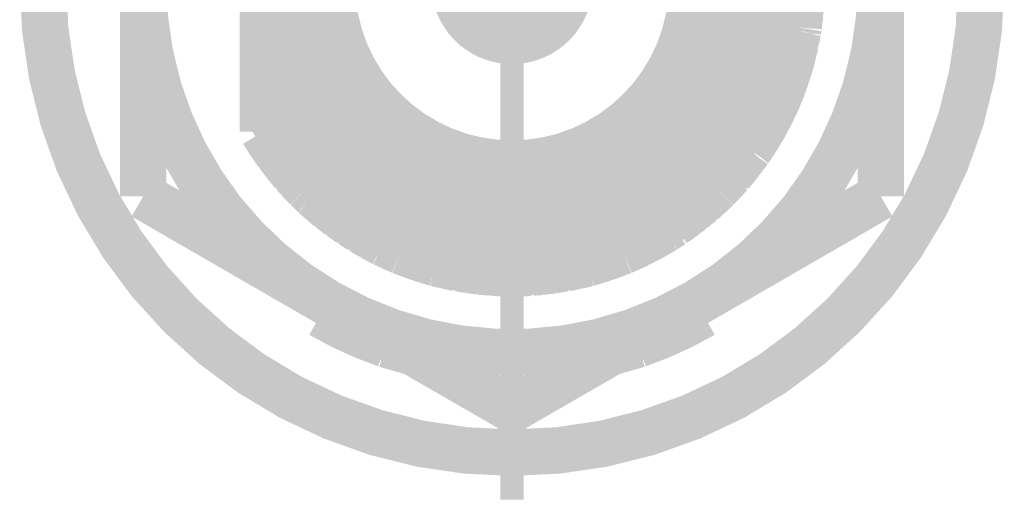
# Model space of a CAD drawing. Header units: millimetres. Extents: x 618 to 1482, y 17 to 575.
# Tile 22 of 96: x 1015.9 to 1026.49, y 175.5 to 180.78. Entities that reach past the tile are written whole.
import ezdxf

# ---------------------------------------------------------------- set-up
doc = ezdxf.new("R2010")
doc.units = ezdxf.units.MM
doc.linetypes.add('DOT_CENTER', pattern=[14, 12, -1, 0, -1])
doc.layers.add('1', color=7, linetype='Continuous')

# ---------------------------------------------------------------- blocks, each defined once
blk = doc.blocks.new('WASHER_INT_TOOTH_SMA_SS_764701-02_5__148', base_point=(1015.896750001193, 175.8781799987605))
at = {"color": 7, "linetype": 'Continuous', "const_width": 0.5}
blk.add_lwpolyline([(1016.146750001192, 181.1764299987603, 1), (1026.243250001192, 181.1764299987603, 1)], format="xyb", close=True, dxfattribs=at)
for points in [[(1019.163000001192, 177.6569027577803), (1019.215263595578, 177.6967727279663)], [(1019.215263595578, 177.6967727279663), (1019.244990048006, 177.7195508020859)], [(1023.144999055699, 177.7195445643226), (1023.150106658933, 177.7156240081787)], [(1023.150106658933, 177.7156240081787), (1023.227000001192, 177.6569027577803)], [(1023.204424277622, 177.7538537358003), (1023.210424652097, 177.7278577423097)], [(1023.210424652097, 177.7278577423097), (1023.227000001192, 177.6569027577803)], [(1019.137599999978, 177.612908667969), (1019.163000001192, 177.6569027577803)], [(1023.227000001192, 177.6569027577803), (1023.252400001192, 177.6129086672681)], [(1019.835968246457, 177.2925387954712), (1020.132629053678, 177.2070722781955)], [(1022.257371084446, 177.2070723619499), (1022.554031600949, 177.2925387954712)]]:
    blk.add_lwpolyline(points, dxfattribs=at)
for points in [[(1019.137599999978, 177.612908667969, 0.04678401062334), (1019.835968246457, 177.2925387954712, 0.04678401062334)], [(1022.554031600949, 177.2925387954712, 0.04678401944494), (1023.252400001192, 177.6129086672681, 0.04678401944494)]]:
    blk.add_lwpolyline(points, format="xyb", dxfattribs=at)
at = {"color": 124, "linetype": 'Continuous', "const_width": 0.25}
for points in [[(1019.163000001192, 177.6569027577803), (1019.163000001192, 177.7668873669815)], [(1023.227000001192, 177.6569027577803), (1023.227000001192, 177.7668873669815)]]:
    blk.add_lwpolyline(points, dxfattribs=at)
at = {"layer": '1', "color": 30, "linetype": 'DOT_CENTER', "const_width": 0.25}
blk.add_lwpolyline([(1021.195000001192, 186.7295049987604), (1021.195000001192, 175.6233549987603)], dxfattribs=at)
blk = doc.blocks.new('hex-nut_sma_5-16_ss_5__167', base_point=(1016.976250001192, 176.3437122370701))
at = {"color": 7, "linetype": 'Continuous', "const_width": 0.5}
for points in [[(1021.195000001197, 185.7591477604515), (1019.210625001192, 184.6134683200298)], [(1023.179375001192, 184.6134683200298), (1021.195000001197, 185.7591477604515)], [(1019.210625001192, 184.6134683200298), (1017.226250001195, 183.4677888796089)], [(1025.163750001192, 183.4677888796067), (1023.179375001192, 184.6134683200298)], [(1017.226250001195, 183.4677888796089), (1017.226250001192, 181.1764299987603)], [(1025.163750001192, 181.1764299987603), (1025.163750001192, 183.4677888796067)], [(1017.226250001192, 181.1764299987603), (1017.226250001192, 178.8850711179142)], [(1025.163750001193, 178.8850711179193), (1025.163750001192, 181.1764299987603)], [(1017.226250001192, 178.8850711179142), (1019.210625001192, 177.7393916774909)], [(1023.179375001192, 177.7393916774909), (1025.163750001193, 178.8850711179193)], [(1019.210625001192, 177.7393916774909), (1021.1950000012, 176.5937122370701)], [(1021.1950000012, 176.5937122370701), (1023.179375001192, 177.7393916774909)]]:
    blk.add_lwpolyline(points, dxfattribs=at)
for points in [[(1023.179375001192, 184.6134683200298, 0.26794919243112), (1019.210625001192, 184.6134683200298, 0.26794919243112)], [(1019.210625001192, 184.6134683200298, 0.26794919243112), (1017.226250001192, 181.1764299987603, 0.26794919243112)], [(1025.163750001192, 181.1764299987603, 0.26794919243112), (1023.179375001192, 184.6134683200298, 0.26794919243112)], [(1017.226250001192, 181.1764299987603, 0.26794919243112), (1019.210625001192, 177.7393916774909, 0.26794919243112)], [(1023.179375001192, 177.7393916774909, 0.26794919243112), (1025.163750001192, 181.1764299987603, 0.26794919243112)], [(1019.210625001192, 177.7393916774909, 0.26794919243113), (1023.179375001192, 177.7393916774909, 0.26794919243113)]]:
    blk.add_lwpolyline(points, format="xyb", dxfattribs=at)
blk = doc.blocks.new('Conn_SMA_PCBMount_Octoclock__194', base_point=(1018.264999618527, 177.806430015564))
at = {"color": 7, "linetype": 'Continuous', "const_width": 0.5}
for points in [[(1020.37570976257, 184.1869390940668), (1020.930414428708, 184.2851908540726)], [(1020.54427932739, 184.2278170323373), (1020.716750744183, 184.2473457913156)], [(1020.563610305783, 184.2318753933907), (1020.597856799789, 184.2356433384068)], [(1020.58125730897, 184.2320040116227), (1020.679607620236, 184.2535666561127)], [(1020.679607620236, 184.2535666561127), (1020.828090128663, 184.2670667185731)], [(1020.687601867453, 184.2542934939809), (1020.698950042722, 184.2567441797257)], [(1020.698950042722, 184.2567441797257), (1020.757146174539, 184.2618510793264)], [(1020.745440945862, 184.2595522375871), (1020.81485580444, 184.2731849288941)], [(1020.768846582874, 184.262877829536), (1020.826280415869, 184.2739718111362)], [(1020.81485580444, 184.2731849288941), (1020.893030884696, 184.2785693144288)], [(1020.826280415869, 184.2739718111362), (1020.834156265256, 184.275493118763)], [(1020.834156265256, 184.275493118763), (1020.900165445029, 184.2798330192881)], [(1020.930414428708, 184.2851908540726), (1021.146982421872, 184.2960604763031)], [(1020.944692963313, 184.2859074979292), (1020.949632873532, 184.2867667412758)], [(1020.949632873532, 184.2867667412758), (1021.050361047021, 184.2915103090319)], [(1020.959685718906, 184.2866599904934), (1020.964377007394, 184.2874610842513)], [(1020.964377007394, 184.2874610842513), (1020.96883224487, 184.2882218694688)], [(1020.96883224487, 184.2882218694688), (1021.053053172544, 184.2919275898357)], [(1021.047505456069, 184.2910676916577), (1021.06448005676, 184.2936987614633)], [(1021.06448005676, 184.2936987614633), (1021.146982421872, 184.2960604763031)], [(1021.068191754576, 184.2921059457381), (1021.070521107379, 184.2924597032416)], [(1021.070521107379, 184.2924597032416), (1021.081978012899, 184.294199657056)], [(1021.081978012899, 184.294199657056), (1021.083553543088, 184.294438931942)], [(1021.083553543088, 184.294438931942), (1021.146982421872, 184.2960604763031)], [(1021.146982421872, 184.2960604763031), (1021.193786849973, 184.2964297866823)], [(1021.193786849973, 184.2964297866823), (1021.197468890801, 184.2964179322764)], [(1021.193786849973, 184.2964297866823), (1021.715269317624, 184.2527458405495)], [(1021.193786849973, 184.2964297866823), (1021.197468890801, 184.2964179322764)], [(1021.197468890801, 184.2964179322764), (1021.203999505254, 184.2955742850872)], [(1021.197468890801, 184.2964179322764), (1021.330332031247, 184.2934935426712)], [(1021.197468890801, 184.2964179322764), (1021.216299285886, 184.2963573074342)], [(1021.216299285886, 184.2963573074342), (1021.21990971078, 184.2958680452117)], [(1021.330332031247, 184.2934935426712), (1021.449348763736, 184.2750216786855)], [(1021.333536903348, 184.2929961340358), (1021.349436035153, 184.2926054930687)], [(1021.349436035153, 184.2926054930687), (1021.374407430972, 184.2886514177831)], [(1021.356585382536, 184.2894189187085), (1021.464433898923, 184.2847744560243)], [(1021.464433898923, 184.2847744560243), (1021.582169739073, 184.2638954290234)], [(1021.470833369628, 184.2836395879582), (1021.483673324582, 184.2830468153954)], [(1021.483673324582, 184.2830468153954), (1021.53056309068, 184.2745816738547)], [(1021.516919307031, 184.2754668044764), (1021.599323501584, 184.2701208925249)], [(1021.539954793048, 184.2728861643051), (1021.608975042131, 184.2681919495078)], [(1021.599323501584, 184.2701208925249), (1021.665327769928, 184.2569293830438)], [(1021.608975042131, 184.2681919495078), (1021.618643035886, 184.2675344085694)], [(1021.618643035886, 184.2675344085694), (1021.674737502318, 184.2561411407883)], [(1021.715269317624, 184.2527458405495), (1022.010835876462, 184.187876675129)], [(1021.727737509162, 184.2500093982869), (1021.734615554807, 184.2494114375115)], [(1021.734615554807, 184.2494114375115), (1021.823184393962, 184.2296805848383)], [(1021.740838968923, 184.2471339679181), (1021.747555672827, 184.2465287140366)], [(1021.747555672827, 184.2465287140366), (1021.753961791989, 184.2459514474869)], [(1021.753961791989, 184.2459514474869), (1021.828356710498, 184.2291320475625)], [(1020.001953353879, 184.0593175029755), (1020.220753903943, 184.1381569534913)], [(1020.141969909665, 184.1133547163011), (1020.37570976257, 184.1869390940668)], [(1020.160900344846, 184.1200733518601), (1020.23191840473, 184.1421798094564)], [(1020.179861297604, 184.1266660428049), (1020.241562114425, 184.1456546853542)], [(1020.220753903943, 184.1381569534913), (1020.275037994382, 184.1577169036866)], [(1020.275037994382, 184.1577169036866), (1020.37570976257, 184.1869390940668)], [(1020.289906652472, 184.1620328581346), (1020.294162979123, 184.1635511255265)], [(1020.294162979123, 184.1635511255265), (1020.37570976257, 184.1869390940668)], [(1020.37570976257, 184.1869390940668), (1020.410185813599, 184.1959979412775)], [(1020.37570976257, 184.1869390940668), (1020.410185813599, 184.1959979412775)], [(1020.410185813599, 184.1959979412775), (1020.481640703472, 184.2057020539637)], [(1020.410185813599, 184.1959979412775), (1020.428541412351, 184.2008210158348)], [(1020.416732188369, 184.1968869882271), (1020.54427932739, 184.2278170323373)], [(1020.428541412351, 184.2008210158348), (1020.438277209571, 184.2021116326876)], [(1020.54876335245, 184.2283247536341), (1020.563610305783, 184.2318753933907)], [(1021.817724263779, 184.2302596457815), (1021.850591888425, 184.2267739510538)], [(1021.828356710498, 184.2291320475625), (1021.84576980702, 184.2251952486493)], [(1021.835872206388, 184.2262766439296), (1021.840958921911, 184.2257208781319)], [(1021.840958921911, 184.2257208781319), (1021.866366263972, 184.2229449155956)], [(1021.850591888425, 184.2267739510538), (1022.010835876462, 184.187876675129)], [(1021.866366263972, 184.2229449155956), (1021.869915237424, 184.2225571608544)], [(1021.869915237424, 184.2225571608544), (1021.981175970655, 184.1951759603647)], [(1021.981175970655, 184.1951759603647), (1021.985569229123, 184.19460842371)], [(1021.985569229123, 184.19460842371), (1022.010835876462, 184.187876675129)], [(1022.004806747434, 184.1895037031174), (1022.010835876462, 184.187876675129)], [(1022.010835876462, 184.187876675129), (1022.387174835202, 184.0596782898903)], [(1022.010835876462, 184.187876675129), (1022.119777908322, 184.1562260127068)], [(1022.119777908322, 184.1562260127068), (1022.387174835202, 184.0596782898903)], [(1022.125430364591, 184.1541851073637), (1022.138872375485, 184.1502330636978)], [(1022.138872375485, 184.1502330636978), (1022.19187043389, 184.1301959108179)], [(1022.17791620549, 184.1352342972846), (1022.252798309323, 184.1116410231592)], [(1022.19187043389, 184.1301959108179), (1022.207257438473, 184.125293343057)], [(1019.811638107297, 183.9729836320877), (1020.001953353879, 184.0593175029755)], [(1019.899420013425, 184.014716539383), (1020.001953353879, 184.0593175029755)], [(1019.91782783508, 184.0230474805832), (1020.001953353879, 184.0593175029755)], [(1020.001953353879, 184.0593175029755), (1020.141969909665, 184.1133547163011)], [(1020.001953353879, 184.0593175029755), (1020.029176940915, 184.0704335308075)], [(1020.001953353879, 184.0593175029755), (1020.029176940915, 184.0704335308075)], [(1020.029176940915, 184.0704335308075), (1020.0478918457, 184.077902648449)], [(1020.029176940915, 184.0704335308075), (1020.041433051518, 184.0745540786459)], [(1020.0478918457, 184.077902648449), (1020.063943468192, 184.0832416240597)], [(1020.149642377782, 184.1157701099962), (1020.160900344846, 184.1200733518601)], [(1020.158171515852, 184.1184551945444), (1020.169597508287, 184.1227805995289)], [(1020.169597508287, 184.1227805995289), (1020.179861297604, 184.1266660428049)], [(1020.762731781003, 183.9998651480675), (1021.195000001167, 184.023211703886)], [(1021.195000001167, 184.023211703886), (1021.504430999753, 183.9996785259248)], [(1022.207257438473, 184.125293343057), (1022.265398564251, 184.1067685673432)], [(1022.252798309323, 184.1116410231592), (1022.387174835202, 184.0596782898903)], [(1022.265398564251, 184.1067685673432), (1022.271686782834, 184.1047650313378)], [(1022.271686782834, 184.1047650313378), (1022.384199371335, 184.0609063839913)], [(1022.382537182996, 184.0614716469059), (1022.384199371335, 184.0609063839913)], [(1022.384199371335, 184.0609063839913), (1022.387174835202, 184.0596782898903)], [(1022.387174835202, 184.0596782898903), (1022.535325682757, 183.9910780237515)], [(1022.387174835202, 184.0596782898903), (1022.402822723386, 184.0531580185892)], [(1022.387174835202, 184.0596782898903), (1022.495214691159, 184.0125969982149)], [(1022.402822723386, 184.0531580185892), (1022.406553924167, 184.0512333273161)], [(1019.40818809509, 183.7341050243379), (1019.811638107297, 183.9729836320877)], [(1019.526046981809, 183.8125247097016), (1019.811638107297, 183.9729836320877)], [(1019.647455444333, 183.8855824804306), (1019.811638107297, 183.9729836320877)], [(1019.665075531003, 183.8955718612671), (1019.766135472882, 183.9489499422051)], [(1019.766135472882, 183.9489499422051), (1019.772043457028, 183.9530456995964)], [(1019.772043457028, 183.9530456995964), (1019.811638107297, 183.9729836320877)], [(1019.790086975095, 183.9622185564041), (1019.811638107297, 183.9729836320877)], [(1019.811638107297, 183.9729836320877), (1019.899420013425, 184.014716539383)], [(1019.90895055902, 184.0188622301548), (1019.91782783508, 184.0230474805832)], [(1020.093981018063, 183.8295774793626), (1020.36798118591, 183.9201681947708)], [(1020.36798118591, 183.9201681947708), (1020.762731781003, 183.9998651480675)], [(1021.504430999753, 183.9996785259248), (1021.975404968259, 183.8954842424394)], [(1022.495214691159, 184.0125969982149), (1022.838972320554, 183.8281759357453)], [(1022.499523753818, 184.0102852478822), (1022.513561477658, 184.0041137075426)], [(1022.513561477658, 184.0041137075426), (1022.551669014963, 183.9835103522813)], [(1022.518598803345, 184.0013902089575), (1022.531858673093, 183.995509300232)], [(1022.531858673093, 183.995509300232), (1022.566398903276, 183.9766897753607)], [(1022.535325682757, 183.9910780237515), (1022.622495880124, 183.95071444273)], [(1022.560480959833, 183.9787460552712), (1022.6318705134, 183.9454078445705)], [(1022.566398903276, 183.9766897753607), (1022.575482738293, 183.9717403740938)], [(1022.622495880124, 183.95071444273), (1022.838972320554, 183.8281759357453)], [(1022.6318705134, 183.9454078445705), (1022.640466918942, 183.9413934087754)], [(1022.640466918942, 183.9413934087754), (1022.716756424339, 183.8978817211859)], [(1019.478155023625, 183.775531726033), (1019.526046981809, 183.8125247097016)], [(1019.537622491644, 183.8190283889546), (1019.54319023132, 183.8233002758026)], [(1019.54319023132, 183.8233002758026), (1019.624323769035, 183.868539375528)], [(1019.619762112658, 183.8651784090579), (1019.647455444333, 183.8855824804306)], [(1019.640335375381, 183.8774672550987), (1019.662019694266, 183.8933356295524)], [(1019.662019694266, 183.8933356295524), (1019.665075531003, 183.8955718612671)], [(1020.030245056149, 183.8040479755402), (1020.093981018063, 183.8295774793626)], [(1021.975404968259, 183.8954842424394), (1022.224075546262, 183.8046052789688)], [(1022.709778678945, 183.901307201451), (1022.746977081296, 183.8830459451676)], [(1022.746977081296, 183.8830459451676), (1022.838972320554, 183.8281759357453)], [(1022.761282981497, 183.8745132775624), (1022.764515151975, 183.8729135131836)], [(1022.764515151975, 183.8729135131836), (1022.838972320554, 183.8281759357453)], [(1022.838972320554, 183.8281759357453), (1023.272387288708, 183.500270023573)], [(1022.838972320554, 183.8281759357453), (1023.193996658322, 183.5719286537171)], [(1022.838972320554, 183.8281759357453), (1022.868263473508, 183.8097907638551)], [(1019.066040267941, 183.4572036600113), (1019.478155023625, 183.775531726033)], [(1019.066040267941, 183.4572036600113), (1019.40818809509, 183.7341050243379)], [(1019.416823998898, 183.7392182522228), (1019.425860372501, 183.7445686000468)], [(1019.425860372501, 183.7445686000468), (1019.486043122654, 183.7816246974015)], [(1019.425860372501, 183.7445686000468), (1019.433851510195, 183.7509506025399)], [(1019.433851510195, 183.7509506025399), (1019.441492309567, 183.7570528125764)], [(1019.441492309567, 183.7570528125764), (1019.4935412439, 183.7874164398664)], [(1019.60457443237, 183.5843986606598), (1020.030245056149, 183.8040479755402)], [(1022.224075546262, 183.8046052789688), (1022.275295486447, 183.7825440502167)], [(1022.275295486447, 183.7825440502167), (1022.690216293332, 183.5549978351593)], [(1022.868263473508, 183.8097907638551), (1022.885315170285, 183.798878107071)], [(1022.868263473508, 183.8097907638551), (1022.902678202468, 183.7821946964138)], [(1022.874873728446, 183.8044902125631), (1022.985988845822, 183.7311827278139)], [(1022.885315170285, 183.798878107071), (1022.893971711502, 183.791890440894)], [(1022.895765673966, 183.790442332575), (1022.989892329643, 183.7279044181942)], [(1022.985988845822, 183.7311827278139), (1023.063227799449, 183.6663141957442)], [(1022.989892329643, 183.7279044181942), (1023.002502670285, 183.7195260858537)], [(1023.002502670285, 183.7195260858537), (1023.032866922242, 183.6938566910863)], [(1019.199897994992, 183.5751734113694), (1019.260511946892, 183.6145902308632)], [(1019.215404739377, 183.5879857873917), (1019.241014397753, 183.6045223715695)], [(1019.227389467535, 183.5930509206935), (1019.310262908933, 183.6628258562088)], [(1019.310262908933, 183.6628258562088), (1019.352069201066, 183.6886878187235)], [(1019.316441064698, 183.6666477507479), (1019.326383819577, 183.6749642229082)], [(1019.326383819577, 183.6749642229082), (1019.362579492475, 183.697193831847)], [(1023.0189704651, 183.703483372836), (1023.099802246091, 183.6474876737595)], [(1023.039150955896, 183.6885442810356), (1023.106681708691, 183.6414392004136)], [(1023.099802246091, 183.6474876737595), (1023.147898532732, 183.6052010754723)], [(1023.106681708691, 183.6414392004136), (1023.115730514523, 183.6351273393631)], [(1023.115730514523, 183.6351273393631), (1023.156840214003, 183.5987472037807)], [(1019.094005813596, 183.4829906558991), (1019.121188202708, 183.5018350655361)], [(1019.094005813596, 183.4829906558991), (1019.108854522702, 183.4964301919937)], [(1019.10007213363, 183.48719618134), (1019.199897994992, 183.5751734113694)], [(1019.108854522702, 183.4964301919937), (1019.116416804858, 183.5016008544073)], [(1019.203294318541, 183.5773820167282), (1019.215404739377, 183.5879857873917)], [(1019.363434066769, 183.4153775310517), (1019.60457443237, 183.5843986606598)], [(1022.690216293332, 183.5549978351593), (1022.874826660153, 183.4211886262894)], [(1023.157849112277, 183.5964524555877), (1023.203301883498, 183.5634225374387)], [(1023.193996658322, 183.5719286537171), (1023.40185379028, 183.3819218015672)], [(1023.203301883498, 183.5634225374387), (1023.20938705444, 183.5590005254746)], [(1023.20938705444, 183.5590005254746), (1023.277080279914, 183.4967194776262)], [(1023.219080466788, 183.5500821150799), (1023.224685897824, 183.5459810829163)], [(1023.224685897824, 183.5459810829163), (1023.281470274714, 183.4933981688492)], [(1023.272387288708, 183.500270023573), (1023.299722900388, 183.4795888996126)], [(1023.281470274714, 183.4933981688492), (1023.295076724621, 183.4807984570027)], [(1018.987222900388, 183.3809978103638), (1019.066040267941, 183.4572036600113)], [(1018.987222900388, 183.3809978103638), (1019.066040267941, 183.4572036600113)], [(1018.987222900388, 183.3809978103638), (1018.99412530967, 183.3878488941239)], [(1018.99412530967, 183.3878488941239), (1019.007005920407, 183.40063372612)], [(1019.007005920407, 183.40063372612), (1019.066040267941, 183.4572036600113)], [(1019.066040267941, 183.4572036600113), (1019.094005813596, 183.4829906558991)], [(1019.066040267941, 183.4572036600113), (1019.094005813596, 183.4829906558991)], [(1019.235449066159, 183.3095510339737), (1019.363434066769, 183.4153775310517)], [(1022.874826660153, 183.4211886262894), (1023.10267662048, 183.2211544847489)], [(1023.291058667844, 183.4838586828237), (1023.311686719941, 183.468147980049)], [(1023.299722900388, 183.4795888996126), (1023.40185379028, 183.3819218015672)], [(1023.311686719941, 183.468147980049), (1023.31445144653, 183.4660423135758)], [(1023.31445144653, 183.4660423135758), (1023.40185379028, 183.3819218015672)], [(1018.805626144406, 183.1827425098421), (1018.987222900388, 183.3809978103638)], [(1018.879581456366, 183.2634819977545), (1018.896656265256, 183.2864097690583)], [(1018.896656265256, 183.2864097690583), (1018.987222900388, 183.3809978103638)], [(1018.908329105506, 183.2986009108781), (1018.910091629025, 183.3009519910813)], [(1018.910091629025, 183.3009519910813), (1018.987222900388, 183.3809978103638)], [(1019.14395736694, 183.2259079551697), (1019.235449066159, 183.3095510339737)], [(1023.40185379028, 183.3819218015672), (1023.461300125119, 183.3207916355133)], [(1023.40185379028, 183.3819218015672), (1023.414736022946, 183.3689556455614)], [(1023.414736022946, 183.3689556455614), (1023.461300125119, 183.3207916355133)], [(1023.461300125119, 183.3207916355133), (1023.74203323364, 182.9783804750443)], [(1023.461300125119, 183.3207916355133), (1023.496713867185, 183.282732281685)], [(1023.496713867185, 183.282732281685), (1023.510017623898, 183.2681017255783)], [(1023.496713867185, 183.282732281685), (1023.560256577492, 183.2000941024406)], [(1018.515000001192, 182.7739280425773), (1018.879581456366, 183.2634819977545)], [(1018.515000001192, 182.7739280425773), (1018.805626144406, 183.1827425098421)], [(1018.814511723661, 183.1924431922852), (1018.818313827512, 183.1977559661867)], [(1018.818313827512, 183.1977559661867), (1018.882452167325, 183.2673367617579)], [(1018.969259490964, 183.0439321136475), (1019.14395736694, 183.2259079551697)], [(1023.10267662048, 183.2211544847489), (1023.170328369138, 183.1526555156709)], [(1023.506468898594, 183.2700457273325), (1023.587555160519, 183.1789474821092)], [(1023.510017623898, 183.2681017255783), (1023.521024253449, 183.253693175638)], [(1023.523410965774, 183.2505687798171), (1023.591450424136, 183.1736429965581)], [(1023.587555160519, 183.1789474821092), (1023.673070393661, 183.0624946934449)], [(1018.650785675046, 182.982356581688), (1018.729346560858, 183.0754426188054)], [(1018.685166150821, 183.0230935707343), (1018.7318346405, 183.0914278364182)], [(1018.7318346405, 183.0914278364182), (1018.77759795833, 183.1433162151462)], [(1018.738456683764, 183.0989361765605), (1018.743864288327, 183.1068013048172)], [(1018.743864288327, 183.1068013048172), (1018.782932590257, 183.1508202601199)], [(1023.170328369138, 183.1526555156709), (1023.389417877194, 182.8929320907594)], [(1023.591450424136, 183.1736429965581), (1023.600107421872, 183.1638553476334)], [(1023.600107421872, 183.1638553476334), (1023.631010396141, 183.1214934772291)], [(1023.621821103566, 183.1322848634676), (1023.673071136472, 183.0720997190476)], [(1023.673071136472, 183.0720997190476), (1023.719559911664, 183.0057912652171)], [(1018.590460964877, 182.8897592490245), (1018.650785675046, 182.982356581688)], [(1018.654926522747, 182.9872630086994), (1018.662033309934, 182.9980981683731)], [(1018.662033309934, 182.9980981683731), (1018.692986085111, 183.0345440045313)], [(1018.827890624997, 182.8694461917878), (1018.969259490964, 183.0439321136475)], [(1023.679519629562, 183.0629020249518), (1023.684850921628, 183.0566015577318)], [(1023.684850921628, 183.0566015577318), (1023.724063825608, 183.0002978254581)], [(1023.729603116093, 182.9914663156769), (1023.75048033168, 182.9658408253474)], [(1023.74203323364, 182.9783804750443), (1023.821876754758, 182.8598534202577)], [(1023.75048033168, 182.9658408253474), (1023.75313781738, 182.9625789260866)], [(1018.514999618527, 182.3443354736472), (1018.827890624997, 182.8694461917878)], [(1018.515000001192, 182.7739280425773), (1018.577090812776, 182.8732055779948)], [(1018.515000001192, 182.7739280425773), (1018.575256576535, 182.8709346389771)], [(1018.575256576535, 182.8709346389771), (1018.647907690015, 182.9608853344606)], [(1018.577090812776, 182.8732055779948), (1018.585710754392, 182.8869880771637)], [(1018.585710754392, 182.8869880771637), (1018.6005497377, 182.9052455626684)], [(1023.389417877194, 182.8929320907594), (1023.539955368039, 182.669220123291)], [(1023.75313781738, 182.9625789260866), (1023.815820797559, 182.8688434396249)], [(1023.761887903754, 182.9495025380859), (1023.764131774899, 182.9467308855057)], [(1023.764131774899, 182.9467308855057), (1023.817360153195, 182.8668810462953)], [(1023.815820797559, 182.8688434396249), (1023.817360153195, 182.8668810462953)], [(1023.817360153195, 182.8668810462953), (1023.821876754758, 182.8598534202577)], [(1023.821876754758, 182.8598534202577), (1023.887109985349, 182.7534362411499)], [(1023.821876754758, 182.8598534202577), (1024.075449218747, 182.3753527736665)], [(1023.821876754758, 182.8598534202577), (1023.827671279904, 182.8507777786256)], [(1018.514999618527, 182.4757994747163), (1018.515000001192, 182.7739280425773)], [(1023.827671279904, 182.8507777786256), (1023.828983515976, 182.8482599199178)], [(1023.887109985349, 182.7534362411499), (1024.075449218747, 182.3753527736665)], [(1023.539955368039, 182.669220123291), (1023.742531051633, 182.2633506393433)], [(1023.889108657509, 182.7494239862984), (1023.896620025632, 182.7370864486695)], [(1023.896620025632, 182.7370864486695), (1023.913354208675, 182.7032367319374)], [(1023.904942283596, 182.7176386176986), (1023.951767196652, 182.6374706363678)], [(1023.951767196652, 182.6374706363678), (1024.075449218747, 182.3753527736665)], [(1023.95574985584, 182.6290302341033), (1023.960653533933, 182.6205753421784)], [(1023.960653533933, 182.6205753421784), (1023.991885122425, 182.5538595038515)], [(1023.987469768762, 182.5618065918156), (1024.012026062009, 182.517608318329)], [(1018.514999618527, 182.3443354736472), (1018.514999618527, 182.4757994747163)], [(1023.998809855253, 182.5390671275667), (1024.017847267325, 182.5045515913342)], [(1024.012026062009, 182.517608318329), (1024.075449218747, 182.3753527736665)], [(1024.017847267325, 182.5045515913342), (1024.020263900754, 182.5001701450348)], [(1024.020263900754, 182.5001701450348), (1024.065046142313, 182.3988823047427)], [(1018.514999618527, 182.3443354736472), (1018.514999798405, 179.8693033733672)], [(1024.065046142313, 182.3988823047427), (1024.067592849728, 182.3940545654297)], [(1024.067592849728, 182.3940545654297), (1024.075449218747, 182.3753527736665)], [(1024.075449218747, 182.3753527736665), (1024.113260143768, 182.2795068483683)], [(1024.075449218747, 182.3753527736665), (1024.134201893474, 182.2177582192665)], [(1024.075449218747, 182.3753527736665), (1024.111253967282, 182.2854222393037)], [(1023.742531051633, 182.2633506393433), (1023.75288604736, 182.2370461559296)], [(1023.75288604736, 182.2370461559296), (1023.859413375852, 181.8985506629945)], [(1024.111253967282, 182.2854222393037), (1024.184221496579, 182.0702709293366)], [(1024.113260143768, 182.2795068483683), (1024.118164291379, 182.2670754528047)], [(1024.118164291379, 182.2670754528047), (1024.139375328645, 182.2038813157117)], [(1024.120550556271, 182.2599660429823), (1024.124967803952, 182.248665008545)], [(1024.124967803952, 182.248665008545), (1024.143661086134, 182.1923854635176)], [(1024.134201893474, 182.2177582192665), (1024.157322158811, 182.1557418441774)], [(1024.14556072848, 182.1854531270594), (1024.161896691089, 182.1412065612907)], [(1024.157322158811, 182.1557418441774), (1024.184221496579, 182.0702709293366)], [(1024.161896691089, 182.1412065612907), (1024.16346191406, 182.1369670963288)], [(1024.16346191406, 182.1369670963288), (1024.184221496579, 182.0702709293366)], [(1024.184221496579, 182.0702709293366), (1024.197893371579, 182.023208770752)], [(1024.184221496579, 182.0702709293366), (1024.299005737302, 181.4919478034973)], [(1024.197893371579, 182.023208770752), (1024.203228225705, 182.004054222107)], [(1024.197893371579, 182.023208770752), (1024.209246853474, 181.9441844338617)], [(1024.199221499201, 182.0139645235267), (1024.232733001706, 181.8881703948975)], [(1024.203228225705, 182.004054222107), (1024.204677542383, 181.9934838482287)], [(1023.859413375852, 181.8985506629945), (1023.920496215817, 181.5570057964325)], [(1024.232733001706, 181.8881703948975), (1024.249980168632, 181.7389549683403)], [(1024.23322238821, 181.883936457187), (1024.237232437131, 181.8686875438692)], [(1024.236700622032, 181.853844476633), (1024.261638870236, 181.7509979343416)], [(1024.237232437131, 181.8686875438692), (1024.240798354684, 181.8369450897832)], [(1024.241503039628, 181.8306726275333), (1024.262329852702, 181.7435578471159)], [(1024.261638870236, 181.7509979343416), (1024.273993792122, 181.6179658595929)], [(1024.262329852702, 181.7435578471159), (1024.26527427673, 181.7312418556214)], [(1024.26527427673, 181.7312418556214), (1024.270066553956, 181.6777723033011)], [(1024.26723875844, 181.6907017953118), (1024.284433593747, 181.6120840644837)], [(1024.284433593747, 181.6120840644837), (1024.289503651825, 181.5398220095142)], [(1024.285181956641, 181.6014181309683), (1024.287185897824, 181.5921119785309)], [(1024.287185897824, 181.5921119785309), (1024.291285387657, 181.5308450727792)], [(1023.920496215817, 181.5570057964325), (1023.937341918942, 181.1767531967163)], [(1024.290505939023, 181.5255388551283), (1024.299688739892, 181.4784749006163)], [(1024.291285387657, 181.5308450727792), (1024.292232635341, 181.5166884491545)], [(1024.299005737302, 181.4919478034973), (1024.315000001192, 181.1764299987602)], [(1024.299688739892, 181.4784749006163), (1024.300983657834, 181.4718381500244)], [(1024.300983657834, 181.4718381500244), (1024.30545895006, 181.3775169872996)], [(1024.301645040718, 181.4578995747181), (1024.302831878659, 181.451710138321)], [(1024.302831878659, 181.451710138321), (1024.30633189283, 181.372529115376)], [(1024.304540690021, 181.382765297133), (1024.310117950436, 181.3508967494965)], [(1024.306343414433, 181.3588820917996), (1024.31058616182, 181.3341670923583)], [(1024.310117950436, 181.3508967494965), (1024.315000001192, 181.1764299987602)], [(1024.31058616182, 181.3341670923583), (1024.311184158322, 181.3306836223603)], [(1024.311184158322, 181.3306836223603), (1024.31405360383, 181.2146876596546)], [(1023.937341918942, 181.1767531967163), (1023.932340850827, 181.0667821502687)], [(1024.315000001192, 181.1764299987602), (1024.278440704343, 180.7002045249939)], [(1024.312519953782, 181.2253663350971), (1024.31405360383, 181.2146876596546)], [(1024.315000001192, 181.1764299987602), (1024.312698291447, 181.0651633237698)], [(1024.315000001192, 181.1764299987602), (1024.313101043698, 181.0676159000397)], [(1024.31405360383, 181.2146876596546), (1024.314827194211, 181.2093071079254)], [(1024.314827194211, 181.2093071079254), (1024.315000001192, 181.1764299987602)], [(1024.314974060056, 181.189052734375), (1024.315000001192, 181.1764299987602)], [(1023.932340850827, 181.0667821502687), (1023.905054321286, 180.8211413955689)], [(1024.313101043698, 181.0676159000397), (1024.300978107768, 180.9937730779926)], [(1024.312698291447, 181.0651633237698), (1024.312330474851, 181.0473827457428)], [(1024.309830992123, 181.0476997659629), (1024.304954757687, 180.9262608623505)], [(1024.312330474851, 181.0473827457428), (1024.309026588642, 181.0276589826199)], [(1024.304954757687, 180.9262608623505), (1024.289448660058, 180.8435923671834)], [(1024.296407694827, 180.8806944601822), (1024.290434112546, 180.7856766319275)], [(1024.303268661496, 180.9061113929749), (1024.295422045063, 180.8650138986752)], [(1024.303898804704, 180.92063142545), (1024.303268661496, 180.9061113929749)], [(1023.905054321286, 180.8211413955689), (1023.796121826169, 180.3748733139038)], [(1024.287843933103, 180.7656723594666), (1024.281026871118, 180.7338915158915)], [(1024.290434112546, 180.7856766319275), (1024.281898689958, 180.745247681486)], [(1024.288588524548, 180.7769349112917), (1024.287843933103, 180.7656723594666)], [(1024.272983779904, 180.666121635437), (1024.170426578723, 180.240505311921)], [(1024.269630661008, 180.6462899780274), (1024.250955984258, 180.5667669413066)], [(1024.266863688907, 180.6345073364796), (1024.266151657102, 180.6264912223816)], [(1024.270403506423, 180.6553206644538), (1024.269630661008, 180.6462899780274)], [(1024.278440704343, 180.7002045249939), (1024.272983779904, 180.666121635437)], [(1024.246893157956, 180.528091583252), (1024.184221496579, 180.2825891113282)], [(1024.252295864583, 180.5795222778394), (1024.246893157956, 180.528091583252)], [(1024.266151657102, 180.6264912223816), (1024.250193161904, 180.5595053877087)], [(1024.242670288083, 180.5085145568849), (1024.216980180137, 180.4092131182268)], [(1024.223153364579, 180.4575317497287), (1024.217415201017, 180.412618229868)], [(1024.243241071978, 180.5137853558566), (1024.242670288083, 180.5085145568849)], [(1023.796121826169, 180.3748733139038), (1023.579921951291, 179.8909985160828)], [(1024.214782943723, 180.3920151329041), (1024.184221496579, 180.2825891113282)], [(1024.209713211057, 180.3727494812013), (1024.184221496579, 180.2825891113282)], [(1024.209987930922, 180.3748464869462), (1024.209713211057, 180.3727494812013)], [(1024.217415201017, 180.412618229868), (1024.214782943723, 180.3920151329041)], [(1024.032240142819, 180.0037428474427), (1024.170426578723, 180.240505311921)], [(1024.162263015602, 180.215600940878), (1024.133295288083, 180.1272298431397)], [(1024.176279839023, 180.256713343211), (1024.170426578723, 180.240505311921)], [(1024.173675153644, 180.2504156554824), (1024.170426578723, 180.240505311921)], [(1024.176843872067, 180.2582751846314), (1024.173029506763, 180.2477129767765)], [(1024.184221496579, 180.2825891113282), (1024.173675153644, 180.2504156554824)], [(1024.184221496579, 180.2825891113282), (1024.176279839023, 180.256713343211)], [(1024.184221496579, 180.2825891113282), (1024.176843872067, 180.2582751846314)], [(1024.184221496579, 180.2825891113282), (1024.176843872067, 180.2582751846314)], [(1024.133295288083, 180.1272298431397), (1024.079760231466, 179.988665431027)], [(1024.126627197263, 180.1087404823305), (1024.088813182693, 180.011775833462)], [(1024.129487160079, 180.1173732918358), (1024.126627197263, 180.1087404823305)], [(1023.979118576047, 179.9240709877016), (1024.032240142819, 180.0037428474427)], [(1024.08438705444, 179.9992124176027), (1024.077621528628, 179.9827826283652)], [(1024.090097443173, 180.0154211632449), (1024.08438705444, 179.9992124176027)], [(1023.579921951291, 179.8909985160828), (1023.335853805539, 179.5323287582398)], [(1023.854389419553, 179.7547976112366), (1023.979118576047, 179.9240709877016)], [(1024.075449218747, 179.9775072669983), (1023.980289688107, 179.7705270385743)], [(1024.075449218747, 179.9775072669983), (1024.028425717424, 179.8709309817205)], [(1024.075449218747, 179.9775072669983), (1024.030391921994, 179.8745285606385)], [(1024.076975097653, 179.9811817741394), (1024.075449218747, 179.9775072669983)], [(1024.076975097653, 179.9811817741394), (1024.075449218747, 179.9775072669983)], [(1018.896373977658, 179.2533604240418), (1018.514999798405, 179.8693033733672)], [(1018.515000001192, 179.5789319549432), (1018.514999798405, 179.8693033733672)], [(1024.02227806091, 179.8569976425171), (1024.008738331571, 179.832405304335)], [(1024.030391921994, 179.8745285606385), (1024.015986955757, 179.8481716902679)], [(1024.028425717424, 179.8709309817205), (1024.02227806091, 179.8569976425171)], [(1023.467361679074, 179.3519355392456), (1023.854389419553, 179.7547976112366)], [(1023.980289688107, 179.7705270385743), (1023.821876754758, 179.4930068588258)], [(1023.943882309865, 179.7067457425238), (1023.917640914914, 179.6527415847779)], [(1023.971605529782, 179.7534538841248), (1023.939125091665, 179.6969555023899)], [(1023.976188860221, 179.7633428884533), (1023.971605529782, 179.7534538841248)], [(1018.609607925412, 179.4299618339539), (1018.515000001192, 179.5789319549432)], [(1018.527155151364, 179.5587159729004), (1018.515000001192, 179.5789319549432)], [(1018.53706573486, 179.5424825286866), (1018.515000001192, 179.5789319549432)], [(1023.917640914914, 179.6527415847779), (1023.821876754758, 179.4930068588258)], [(1023.908336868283, 179.6362330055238), (1023.85683676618, 179.5509201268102)], [(1023.910981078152, 179.6416329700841), (1023.908336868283, 179.6362330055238)], [(1018.53020693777, 179.5548231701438), (1018.527155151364, 179.5587159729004)], [(1018.54168332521, 179.5366295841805), (1018.53706573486, 179.5424825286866)], [(1018.598900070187, 179.4459210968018), (1018.54168332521, 179.5366295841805)], [(1018.629489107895, 179.4058433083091), (1018.549714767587, 179.5264489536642)], [(1023.335853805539, 179.5323287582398), (1022.82031082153, 179.0435916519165)], [(1023.821876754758, 179.4930068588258), (1023.77511189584, 179.4308774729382)], [(1023.821876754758, 179.4930068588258), (1023.775955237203, 179.4238052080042)], [(1023.821876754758, 179.4930068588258), (1023.777673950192, 179.4259449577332)], [(1023.850418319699, 179.5383955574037), (1023.821876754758, 179.4930068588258)], [(1023.840362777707, 179.5222069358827), (1023.821876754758, 179.4930068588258)], [(1023.84544197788, 179.5320440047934), (1023.840362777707, 179.5222069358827)], [(1023.858248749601, 179.5536753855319), (1023.850418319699, 179.5383955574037)], [(1018.601447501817, 179.4428112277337), (1018.598900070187, 179.4459210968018)], [(1018.620090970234, 179.4200515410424), (1018.601447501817, 179.4428112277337)], [(1018.987222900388, 178.9718619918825), (1018.609607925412, 179.4299618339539)], [(1018.625685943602, 179.4104570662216), (1018.616511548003, 179.4244213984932)], [(1018.664819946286, 179.3508912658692), (1018.625685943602, 179.4104570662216)], [(1018.676208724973, 179.3352109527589), (1018.629489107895, 179.4058433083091)], [(1018.759012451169, 179.2269779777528), (1018.664189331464, 179.3637471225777)], [(1023.751822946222, 179.3883985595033), (1023.393003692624, 178.9782082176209)], [(1023.741366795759, 179.3764444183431), (1023.699375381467, 179.3156491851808)], [(1023.766821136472, 179.4100405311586), (1023.757085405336, 179.3979960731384)], [(1023.777673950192, 179.4259449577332), (1023.761086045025, 179.4052934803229)], [(1023.775955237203, 179.4238052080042), (1023.766821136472, 179.4100405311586)], [(1018.669393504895, 179.345514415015), (1018.664819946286, 179.3508912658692)], [(1018.717070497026, 179.2874733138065), (1018.676208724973, 179.3352109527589)], [(1018.74684547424, 179.2422796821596), (1018.71016800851, 179.2955373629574)], [(1018.84720825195, 179.1216131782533), (1018.724205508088, 179.290939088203)], [(1023.2130014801, 179.1617590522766), (1023.399032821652, 179.2961017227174)], [(1023.399032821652, 179.2961017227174), (1023.454815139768, 179.3413926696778)], [(1023.454815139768, 179.3413926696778), (1023.467361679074, 179.3519355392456)], [(1023.689576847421, 179.3172400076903), (1023.539514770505, 179.1178752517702)], [(1023.699375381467, 179.3156491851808), (1023.59306053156, 179.1890133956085)], [(1023.657256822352, 179.2654801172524), (1023.615597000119, 179.2079006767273)], [(1023.687734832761, 179.3000847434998), (1023.649849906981, 179.2552427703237)], [(1023.694611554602, 179.3099748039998), (1023.687734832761, 179.3000847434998)], [(1018.753926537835, 179.234313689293), (1018.74684547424, 179.2422796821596)], [(1018.805756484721, 179.1760064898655), (1018.753926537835, 179.234313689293)], [(1018.821035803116, 179.1576422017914), (1018.759012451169, 179.2269779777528)], [(1018.834278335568, 179.1364814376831), (1018.810548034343, 179.169366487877)], [(1018.970979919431, 179.1637345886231), (1018.896373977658, 179.2533604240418)], [(1019.071815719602, 179.0530053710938), (1018.970979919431, 179.1637345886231)], [(1022.975044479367, 179.0219890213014), (1023.2130014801, 179.1617590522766)], [(1023.603182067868, 179.1927324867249), (1023.553593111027, 179.1365790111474)], [(1023.615597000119, 179.2079006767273), (1023.557105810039, 179.1412458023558)], [(1023.607553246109, 179.1987342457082), (1023.603182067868, 179.1927324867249)], [(1023.641581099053, 179.2454555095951), (1023.607553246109, 179.1987342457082)], [(1018.844039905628, 179.1259747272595), (1018.834278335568, 179.1364814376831)], [(1018.931812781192, 179.0311252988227), (1018.84720825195, 179.1216131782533)], [(1018.940654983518, 179.0195042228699), (1018.853135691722, 179.1345286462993)], [(1018.926985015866, 179.0338837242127), (1018.917495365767, 179.0464383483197)], [(1019.474664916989, 178.7004047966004), (1019.071815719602, 179.0530053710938)], [(1022.82031082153, 179.0435916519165), (1022.440175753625, 178.8145584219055)], [(1023.539514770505, 179.1178752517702), (1023.461300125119, 179.0320684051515)], [(1023.526451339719, 179.1030904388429), (1023.461300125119, 179.0320684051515)], [(1023.528486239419, 179.1057761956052), (1023.526451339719, 179.1030904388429)], [(1018.940654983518, 179.0195042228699), (1018.926985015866, 179.0338837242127)], [(1018.987222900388, 178.9718619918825), (1018.940654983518, 179.0195042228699)], [(1019.066040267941, 178.8956562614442), (1018.987222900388, 178.9718619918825)], [(1019.024793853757, 178.9348670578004), (1018.987222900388, 178.9718619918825)], [(1019.039177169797, 178.9210301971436), (1018.987222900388, 178.9718619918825)], [(1022.440175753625, 178.8145584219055), (1022.828582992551, 178.9515625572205)], [(1023.393003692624, 178.9782082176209), (1022.627796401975, 178.4413229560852)], [(1022.828582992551, 178.9515625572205), (1022.975044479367, 179.0219890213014)], [(1023.40185379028, 178.970938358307), (1022.923349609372, 178.5788904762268)], [(1023.40185379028, 178.970938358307), (1023.332557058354, 178.9062505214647)], [(1023.40185379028, 178.970938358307), (1023.345455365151, 178.9162215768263)], [(1023.40185379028, 178.970938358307), (1023.347179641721, 178.9175545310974)], [(1023.461300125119, 179.0320684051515), (1023.40185379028, 178.970938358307)], [(1023.445881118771, 179.015890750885), (1023.40185379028, 178.970938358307)], [(1023.432081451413, 179.0016042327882), (1023.40185379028, 178.970938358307)], [(1023.441190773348, 179.0111018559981), (1023.432081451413, 179.0016042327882)], [(1023.461300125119, 179.0320684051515), (1023.441190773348, 179.0111018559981)], [(1023.461300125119, 179.0320684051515), (1023.445881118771, 179.015890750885)], [(1019.033288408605, 178.9267917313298), (1019.024793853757, 178.9348670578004)], [(1019.066040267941, 178.8956562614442), (1019.033288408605, 178.9267917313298)], [(1019.066040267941, 178.8956562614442), (1019.039177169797, 178.9210301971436)], [(1019.127498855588, 178.8398005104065), (1019.066040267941, 178.8956562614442)], [(1019.14256309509, 178.8265573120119), (1019.066040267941, 178.8956562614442)], [(1019.270413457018, 178.7412031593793), (1019.066040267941, 178.8956562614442)], [(1019.155694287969, 178.817790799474), (1019.066040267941, 178.8956562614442)], [(1019.12905738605, 178.8387527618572), (1019.127498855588, 178.8398005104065)], [(1019.140127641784, 178.8313105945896), (1019.12905738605, 178.8387527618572)], [(1023.347179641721, 178.9175545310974), (1023.161561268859, 178.7740619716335)], [(1023.332557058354, 178.9062505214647), (1023.243623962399, 178.8232323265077)], [(1023.332672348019, 178.9038197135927), (1023.317338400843, 178.8920440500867)], [(1023.345455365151, 178.9162215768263), (1023.332672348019, 178.9038197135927)], [(1019.811638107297, 178.3798762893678), (1019.14256309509, 178.8265573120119)], [(1019.219238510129, 178.7617322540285), (1019.153230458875, 178.8194356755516)], [(1019.234857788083, 178.7490364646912), (1019.155694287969, 178.817790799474)], [(1019.34659408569, 178.6629067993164), (1019.177224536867, 178.8034169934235)], [(1019.462406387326, 178.5817200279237), (1019.210797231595, 178.7810035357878)], [(1019.22312258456, 178.7592286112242), (1019.219238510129, 178.7617322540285)], [(1019.269502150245, 178.7268628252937), (1019.234857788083, 178.7490364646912)], [(1019.330368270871, 178.6749207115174), (1019.263791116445, 178.7305180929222)], [(1019.581957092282, 178.5057570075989), (1019.270413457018, 178.7412031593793)], [(1023.135460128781, 178.7332736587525), (1022.967880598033, 178.6153755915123)], [(1023.243623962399, 178.8232323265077), (1023.022043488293, 178.659752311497)], [(1023.12703944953, 178.7273494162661), (1023.119642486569, 178.7207929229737)], [(1023.201254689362, 178.7919726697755), (1023.135460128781, 178.7332736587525)], [(1023.228441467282, 178.8101002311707), (1023.189983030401, 178.7819165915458)], [(1023.238618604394, 178.8195394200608), (1023.228441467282, 178.8101002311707)], [(1019.337050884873, 178.670823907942), (1019.330368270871, 178.6749207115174)], [(1019.384529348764, 178.641717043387), (1019.337050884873, 178.670823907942)], [(1019.404060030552, 178.6279324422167), (1019.34659408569, 178.6629067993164)], [(1019.44561790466, 178.5930096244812), (1019.394587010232, 178.633697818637)], [(1019.704889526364, 178.4352680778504), (1019.405608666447, 178.650945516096)], [(1019.604360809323, 178.6108051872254), (1019.474664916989, 178.7004047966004)], [(1023.006557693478, 178.636221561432), (1022.936040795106, 178.5892886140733)], [(1023.022970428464, 178.648006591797), (1022.939089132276, 178.5917861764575)], [(1023.011002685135, 178.6399853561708), (1023.006557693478, 178.636221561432)], [(1023.044097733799, 178.6680085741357), (1023.011002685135, 178.6399853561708)], [(1023.064146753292, 178.6831022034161), (1023.022970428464, 178.648006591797)], [(1023.119642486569, 178.7207929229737), (1023.057083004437, 178.6770815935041)], [(1019.455189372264, 178.5874361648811), (1019.44561790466, 178.5930096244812)], [(1019.543330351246, 178.5349488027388), (1019.462406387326, 178.5817200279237)], [(1019.564655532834, 178.5162841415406), (1019.529992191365, 178.5426577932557)], [(1019.577181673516, 178.5093659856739), (1019.564655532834, 178.5162841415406)], [(1020.036232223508, 178.3769671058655), (1019.604360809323, 178.6108051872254)], [(1022.838972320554, 178.5246841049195), (1022.387174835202, 178.2931815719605)], [(1022.838972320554, 178.5246841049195), (1022.802141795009, 178.5023511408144)], [(1022.838972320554, 178.5246841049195), (1022.803669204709, 178.5031210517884)], [(1022.923349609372, 178.5788904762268), (1022.838972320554, 178.5246841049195)], [(1022.906463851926, 178.5677348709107), (1022.838972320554, 178.5246841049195)], [(1022.908258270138, 178.5691953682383), (1022.906463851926, 178.5677348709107)], [(1019.686848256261, 178.4482695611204), (1019.581957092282, 178.5057570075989)], [(1019.687126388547, 178.4449984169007), (1019.669559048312, 178.4577452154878)], [(1019.70266386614, 178.4368720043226), (1019.687126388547, 178.4449984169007)], [(1019.811638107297, 178.3798762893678), (1019.70266386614, 178.4368720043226)], [(1019.811638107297, 178.3798762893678), (1019.704889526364, 178.4352680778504)], [(1022.803669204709, 178.5031210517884), (1022.387174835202, 178.2931815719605)], [(1022.680624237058, 178.4328333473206), (1022.387174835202, 178.2931815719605)], [(1022.627796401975, 178.4413229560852), (1022.540682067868, 178.3998548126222)], [(1022.662784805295, 178.4232489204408), (1022.605066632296, 178.3960102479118)], [(1022.67375082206, 178.4295623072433), (1022.662784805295, 178.4232489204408)], [(1022.764956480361, 178.4820714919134), (1022.67375082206, 178.4295623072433)], [(1022.789388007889, 178.4959224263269), (1022.680624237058, 178.4328333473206)], [(1022.786281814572, 178.4927341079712), (1022.768962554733, 178.4840745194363)], [(1022.802141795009, 178.5023511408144), (1022.786281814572, 178.4927341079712)], [(1019.814768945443, 178.3784156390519), (1019.811638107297, 178.3798762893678)], [(1019.830820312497, 178.370470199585), (1019.811638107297, 178.3798762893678)], [(1019.85766958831, 178.3584009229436), (1019.811638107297, 178.3798762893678)], [(1020.001953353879, 178.2935425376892), (1019.830820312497, 178.370470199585)], [(1019.922371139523, 178.327778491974), (1019.849007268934, 178.3622948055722)], [(1019.940838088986, 178.3195997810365), (1019.85766958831, 178.3584009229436)], [(1019.934390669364, 178.3226077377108), (1019.922371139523, 178.327778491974)], [(1020.001953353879, 178.2935425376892), (1019.934390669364, 178.3226077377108)], [(1020.001953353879, 178.2935425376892), (1019.940838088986, 178.3195997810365)], [(1020.189441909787, 178.3142778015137), (1020.036232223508, 178.3769671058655)], [(1020.365635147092, 178.2539111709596), (1020.189441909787, 178.3142778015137)], [(1022.375274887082, 178.3300172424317), (1021.929636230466, 178.194441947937)], [(1022.540682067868, 178.3998548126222), (1022.375274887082, 178.3300172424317)], [(1022.554592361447, 178.3682438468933), (1022.387174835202, 178.2931815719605)], [(1022.425974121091, 178.3095323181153), (1022.387174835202, 178.2931815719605)], [(1022.414909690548, 178.3055088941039), (1022.407404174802, 178.3016296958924)], [(1022.416482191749, 178.306321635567), (1022.414909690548, 178.3055088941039)], [(1022.440369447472, 178.3170315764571), (1022.425974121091, 178.3095323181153)], [(1022.536358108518, 178.3594891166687), (1022.437668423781, 178.3156244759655)], [(1022.542297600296, 178.3627314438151), (1022.536358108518, 178.3594891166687)], [(1022.61672825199, 178.4024254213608), (1022.554592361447, 178.3682438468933)], [(1020.37570976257, 178.1659208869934), (1020.001953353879, 178.2935425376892)], [(1020.05250953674, 178.2731362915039), (1020.001953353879, 178.2935425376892)], [(1020.071272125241, 178.2658225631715), (1020.001953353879, 178.2935425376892)], [(1020.337204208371, 178.1766654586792), (1020.001953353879, 178.2935425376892)], [(1020.102415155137, 178.2556029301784), (1020.001953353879, 178.2935425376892)], [(1020.203535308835, 178.218153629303), (1020.001953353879, 178.2935425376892)], [(1020.055286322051, 178.2722151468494), (1020.05250953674, 178.2731362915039)], [(1020.081114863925, 178.2636470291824), (1020.055286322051, 178.2722151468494)], [(1020.110449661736, 178.2529663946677), (1020.071272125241, 178.2658225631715)], [(1020.184538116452, 178.2245890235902), (1020.102415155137, 178.2556029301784)], [(1020.19451285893, 178.2215279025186), (1020.184538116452, 178.2245890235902)], [(1020.316501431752, 178.1838829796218), (1020.203535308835, 178.218153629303)], [(1020.963943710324, 178.1341826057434), (1020.365635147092, 178.2539111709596)], [(1022.181669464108, 178.2165509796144), (1022.010835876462, 178.1649834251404)], [(1022.162634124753, 178.2102738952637), (1022.063661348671, 178.1807444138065)], [(1022.387174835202, 178.2931815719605), (1022.067706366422, 178.1821502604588)], [(1022.170517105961, 178.2131845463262), (1022.162634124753, 178.2102738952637)], [(1022.387174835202, 178.2931815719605), (1022.181669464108, 178.2165509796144)], [(1022.276334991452, 178.2498084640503), (1022.238088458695, 178.2375889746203)], [(1022.295181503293, 178.2568408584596), (1022.254301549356, 178.2436346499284)], [(1022.290164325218, 178.2552200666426), (1022.276334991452, 178.2498084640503)], [(1022.387174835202, 178.2931815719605), (1022.290164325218, 178.2552200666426)], [(1022.387174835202, 178.2931815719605), (1022.295181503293, 178.2568408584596)], [(1020.318029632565, 178.1822148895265), (1020.293371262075, 178.1909000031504)], [(1020.37570976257, 178.1659208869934), (1020.316501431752, 178.1838829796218)], [(1020.335195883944, 178.177365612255), (1020.318029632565, 178.1822148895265)], [(1020.37570976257, 178.1659208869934), (1020.335195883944, 178.177365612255)], [(1020.37570976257, 178.1659208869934), (1020.337204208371, 178.1766654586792)], [(1020.607052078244, 178.1123286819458), (1020.37570976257, 178.1659208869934)], [(1020.452562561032, 178.1460525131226), (1020.37570976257, 178.1659208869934)], [(1020.471849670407, 178.1413923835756), (1020.37570976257, 178.1659208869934)], [(1020.454621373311, 178.145787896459), (1020.452562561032, 178.1460525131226)], [(1020.46955338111, 178.1438687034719), (1020.454621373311, 178.145787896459)], [(1020.493069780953, 178.1387335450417), (1020.471849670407, 178.1413923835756)], [(1020.587709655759, 178.1161033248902), (1020.489505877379, 178.1391800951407)], [(1021.146982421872, 178.0567995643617), (1020.493069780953, 178.1387335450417)], [(1020.593331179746, 178.1155072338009), (1020.587709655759, 178.1161033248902)], [(1021.146982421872, 178.0567995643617), (1020.607052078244, 178.1123286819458)], [(1020.703716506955, 178.0953523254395), (1020.641071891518, 178.108829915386)], [(1020.723057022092, 178.0923306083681), (1020.649055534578, 178.1080088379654)], [(1020.712330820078, 178.0946031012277), (1020.703716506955, 178.0953523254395)], [(1020.858196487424, 178.0746623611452), (1020.721026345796, 178.1006070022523)], [(1020.797988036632, 178.0860503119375), (1020.723057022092, 178.0923306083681)], [(1021.195000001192, 178.1207210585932), (1020.963943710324, 178.1341826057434)], [(1021.757177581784, 178.1609922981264), (1021.195000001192, 178.1207210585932)], [(1022.010835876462, 178.1649834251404), (1021.271359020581, 178.0588717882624)], [(1022.010835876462, 178.1649834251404), (1021.392429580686, 178.0626827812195)], [(1021.778072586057, 178.1113969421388), (1021.566704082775, 178.0915123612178)], [(1021.707443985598, 178.1031186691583), (1021.633636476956, 178.0880685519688)], [(1021.730639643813, 178.1069346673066), (1021.642732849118, 178.088722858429)], [(1021.722319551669, 178.1061519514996), (1021.707443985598, 178.1031186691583)], [(1021.758728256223, 178.1077801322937), (1021.715953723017, 178.1038921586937)], [(1021.913286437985, 178.1402374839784), (1021.737404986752, 178.1197507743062)], [(1021.929636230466, 178.194441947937), (1021.757177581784, 178.1609922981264)], [(1021.772257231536, 178.1108498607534), (1021.758728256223, 178.1077801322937)], [(1021.89316813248, 178.1378940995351), (1021.778072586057, 178.1113969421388)], [(1021.893984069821, 178.1357356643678), (1021.873923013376, 178.1334635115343)], [(1022.010835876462, 178.1649834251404), (1021.89316813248, 178.1378940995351)], [(1021.910823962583, 178.1399506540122), (1021.893984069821, 178.1357356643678)], [(1022.010835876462, 178.1649834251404), (1021.910823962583, 178.1399506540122)], [(1022.010835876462, 178.1649834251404), (1021.913286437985, 178.1402374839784)], [(1022.063661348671, 178.1807444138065), (1022.010835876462, 178.1649834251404)], [(1022.047958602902, 178.1752869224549), (1022.010835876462, 178.1649834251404)], [(1022.028761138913, 178.1698967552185), (1022.010835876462, 178.1649834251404)], [(1022.038294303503, 178.1731759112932), (1022.028761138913, 178.1698967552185)], [(1022.040575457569, 178.1739605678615), (1022.038294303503, 178.1731759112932)], [(1022.067706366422, 178.1821502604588), (1022.047958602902, 178.1752869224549)], [(1020.838909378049, 178.076817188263), (1020.785447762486, 178.0871013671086)], [(1020.850935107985, 178.0760357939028), (1020.838909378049, 178.076817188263)], [(1020.992738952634, 178.0629927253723), (1020.841568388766, 178.0882098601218)], [(1020.937659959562, 178.0704006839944), (1020.850935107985, 178.0760357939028)], [(1020.960844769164, 178.0683130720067), (1020.858196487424, 178.0746623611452)], [(1020.955138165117, 178.069265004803), (1020.937659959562, 178.0704006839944)], [(1020.973560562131, 178.0642983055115), (1020.943704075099, 178.0693733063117)], [(1020.988884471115, 178.0636357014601), (1020.973560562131, 178.0642983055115)], [(1021.122074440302, 178.0577996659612), (1020.992738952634, 178.0629927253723)], [(1021.126308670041, 178.057186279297), (1021.084911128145, 178.0631832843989)], [(1021.107292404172, 178.0576631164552), (1021.100521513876, 178.0586650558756)], [(1021.126308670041, 178.057186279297), (1021.107292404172, 178.0576631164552)], [(1021.146982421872, 178.0567995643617), (1021.122074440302, 178.0577996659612)], [(1021.146982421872, 178.0567995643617), (1021.126308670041, 178.057186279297)], [(1021.146982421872, 178.0567995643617), (1021.126308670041, 178.057186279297)], [(1021.193786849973, 178.0564300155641), (1021.146982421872, 178.0567995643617)], [(1021.392429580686, 178.0626827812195), (1021.193786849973, 178.0564300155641)], [(1021.269284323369, 178.0585740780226), (1021.193786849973, 178.0564300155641)], [(1021.258901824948, 178.0570842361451), (1021.193786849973, 178.0564300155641)], [(1021.239919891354, 178.0567533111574), (1021.193786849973, 178.0564300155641)], [(1021.248731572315, 178.0579903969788), (1021.239919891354, 178.0567533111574)], [(1021.271359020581, 178.0588717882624), (1021.258901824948, 178.0570842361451)], [(1021.373277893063, 178.0615274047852), (1021.269284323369, 178.0585740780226)], [(1021.377502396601, 178.0622129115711), (1021.373277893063, 178.0615274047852)], [(1021.488414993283, 178.0702573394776), (1021.418336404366, 178.0669684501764)], [(1021.50767158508, 178.0721370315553), (1021.424387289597, 178.0679694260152)], [(1021.642732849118, 178.088722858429), (1021.478376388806, 178.0769006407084)], [(1021.495393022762, 178.0715226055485), (1021.488414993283, 178.0702573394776)], [(1021.545634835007, 178.0806325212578), (1021.495393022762, 178.0715226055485)], [(1021.568694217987, 178.0833972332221), (1021.50767158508, 178.0721370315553)], [(1021.623403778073, 178.0859819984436), (1021.558511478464, 178.0815182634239)], [(1021.633636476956, 178.0880685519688), (1021.623403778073, 178.0859819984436)]]:
    blk.add_lwpolyline(points, dxfattribs=at)
for points in [[(1018.525000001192, 181.1764299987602, 1), (1023.865000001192, 181.1764299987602, 1)], [(1018.885000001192, 181.1764299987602, 1), (1023.505000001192, 181.1764299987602, 1)], [(1019.255388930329, 181.1764299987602, 1), (1023.134611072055, 181.1764299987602, 1)], [(1020.745000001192, 181.1764299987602, 1), (1021.645000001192, 181.1764299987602, 1)]]:
    blk.add_lwpolyline(points, format="xyb", close=True, dxfattribs=at)
for points in [[(1021.815000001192, 181.1764299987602, 1), (1020.575000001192, 181.1764299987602, 1)], [(1021.815000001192, 181.1764299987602, 0.8206790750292), (1020.62219451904, 181.4136933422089, 0.8206790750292)], [(1020.575000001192, 181.1764299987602, 1), (1021.815000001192, 181.1764299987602, 1)], [(1020.575000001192, 181.1764299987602, 0.82067891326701), (1021.767805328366, 180.9391664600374, 0.82067891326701)], [(1023.751822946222, 179.3883985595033, 0.07652769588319), (1024.170426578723, 180.240505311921, 0.07652769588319)], [(1022.440175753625, 178.8145584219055, 0.07519854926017), (1023.082975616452, 179.2884546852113, 0.07519854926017)]]:
    blk.add_lwpolyline(points, format="xyb", dxfattribs=at)
blk = doc.blocks.new('CCA_Octoclock_Ettus__199', base_point=(876.8353979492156, 173.970830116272))
blk.add_blockref('Conn_SMA_PCBMount_Octoclock__194', (1018.264999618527, 177.806430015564))
blk = doc.blocks.new('Assy_Octoclock_Ettus__201', base_point=(828.2259924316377, 162.68222999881))
for name, p in [('CCA_Octoclock_Ettus__199', (876.8353979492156, 173.970830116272)), ('WASHER_INT_TOOTH_SMA_SS_764701-02_5__148', (1015.896750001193, 175.8781799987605)), ('hex-nut_sma_5-16_ss_5__167', (1016.976250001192, 176.3437122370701))]:
    blk.add_blockref(name, p)
blk = doc.blocks.new('FRONT1__202', base_point=(1047.239999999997, 184.91))
blk.add_blockref('Assy_Octoclock_Ettus__201', (828.2259924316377, 162.68222999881))

msp = doc.modelspace()

# ---------------------------------------------------------------- block references
msp.add_blockref('FRONT1__202', (1047.239999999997, 184.91))

doc.saveas('drawing.dxf')
